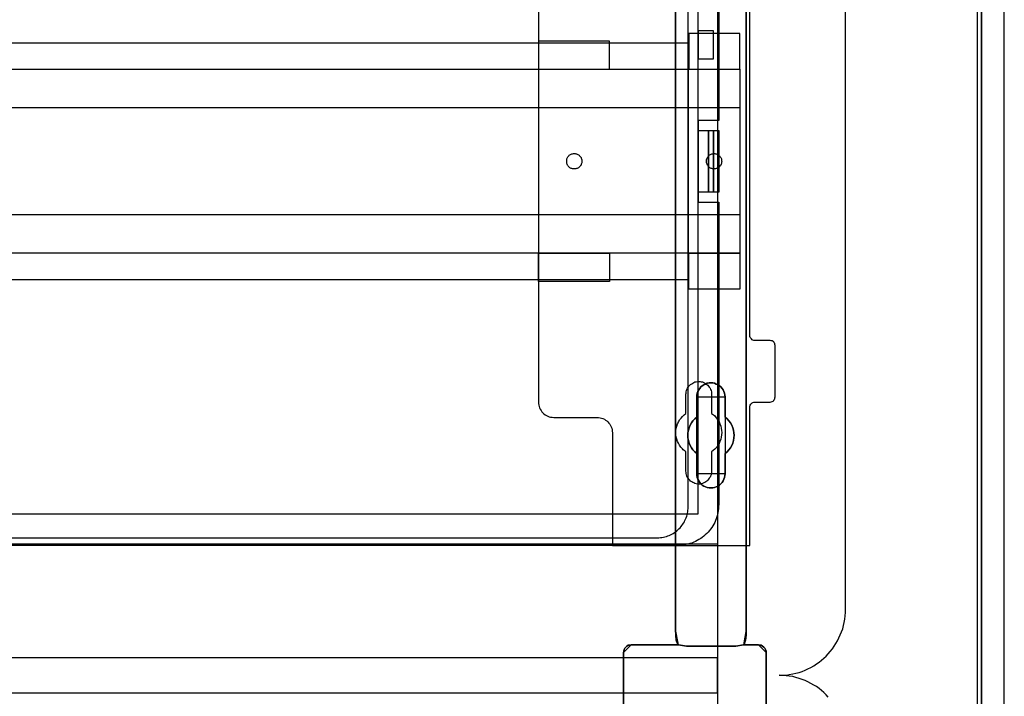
# Model space of a CAD drawing. Extents: x -635870 to -372006, y -44437 to 104716.
# Tile 74 of 246: x -617548 to -615625, y -33929 to -32608. Entities that reach past the tile are written whole.
import ezdxf

# ---------------------------------------------------------------- set-up
doc = ezdxf.new("R2010")
doc.units = 0
doc.header["$MEASUREMENT"] = 0
doc.layers.get('0').update_dxf_attribs({"color": 252})
for name, color, linetype in [('30', 7, 'Continuous'), ('5', 7, 'Continuous'), ('50', 7, 'Continuous')]:
    doc.layers.add(name, color=color, linetype=linetype)

# ---------------------------------------------------------------- blocks, each defined once
blk = doc.blocks.new('*U1009')
at = {"layer": '5', "color": 7}
for points in [[(443.311642, -20.805704), (443.311642, -801.191648)], [(443.311642, -801.191648), (443.311642, -20.805704)], [(397.375511, -173.234937), (397.375511, -298.744188), (397.375511, -323.250088), (397.375511, -401.905292), (397.375511, -403.035543), (397.220837, -403.960294), (397.117722, -404.371294), (397.014606, -404.62817), (396.911491, -404.83367), (396.808375, -404.885045), (399.747167, -404.885045), (400.056514, -404.93642), (400.314302, -404.987795), (400.572091, -405.14192), (400.82988, -405.34742), (400.984553, -405.55292), (401.139227, -405.809796), (401.242342, -406.118046), (401.242342, -406.374921), (401.242342, -431.137696)], [(373.401156, -431.137696), (373.401156, -406.374921), (373.452713, -406.118046), (373.504271, -405.809796), (373.658944, -405.55292), (373.865175, -405.34742), (374.071406, -405.14192), (374.329195, -404.987795), (374.638542, -404.93642), (374.896331, -404.885045), (384.125168, -404.885045), (384.022053, -404.83367), (383.918937, -404.62817), (383.815822, -404.371294), (383.712706, -403.960294), (383.609591, -403.035543), (383.558033, -401.905292), (383.558033, -401.905292), (383.558033, -78.807593)], [(383.557277, -78.807619), (383.557277, -401.907002), (383.608844, -403.037259), (383.711977, -403.962015), (383.81511, -404.373017), (383.918243, -404.629894), (384.021376, -404.835395), (384.12451, -404.88677), (385.671508, -405.143647), (385.671508, -405.143647), (395.314466, -405.143647), (396.809898, -404.88677), (396.913031, -404.835395), (397.016164, -404.629894), (397.119298, -404.373017), (397.222431, -403.962015), (397.377131, -403.037259), (397.377131, -401.907002), (397.377131, -323.251388), (397.377131, -298.745361), (397.377131, -173.235456)], [(401.242342, -431.138668), (401.242342, -406.374113), (401.242342, -406.117219), (401.139227, -405.808947), (400.984553, -405.552053), (400.82988, -405.346538), (400.572091, -405.141023), (400.314302, -404.986887), (400.056514, -404.935508), (399.747167, -404.88413), (396.808375, -404.88413), (395.3132, -405.141023), (385.671901, -405.141023), (384.125168, -404.88413), (374.896331, -404.88413), (374.638542, -404.935508), (374.329195, -404.986887), (374.071406, -405.141023), (373.865175, -405.346538), (373.658944, -405.552053), (373.504271, -405.808947), (373.452713, -406.117219), (373.401156, -406.374113), (373.401156, -406.374113), (373.401156, -431.138668)]]:
    blk.add_lwpolyline(points, dxfattribs=at)
at = {"layer": '5', "color": 59}
blk.add_lwpolyline([(443.308991, -20.806406), (443.308991, -801.190946), (443.308991, -20.806406)], close=True, dxfattribs=at)
at = {"layer": '5', "color": 7}
for points in [[(383.557277, -401.907625), (383.557277, -78.808532), (383.557277, -401.907625)], [(397.37448, -173.235771), (397.37448, -298.746832), (397.37448, -173.235771)], [(397.37448, -298.744184), (397.37448, -323.252684), (397.37448, -298.744184)], [(397.37448, -323.250036), (397.37448, -401.907625), (397.37448, -323.250036)], [(393.251425, -371.492049), (393.199865, -371.851684), (393.148306, -372.211319), (392.993627, -372.570955), (392.838948, -372.879214), (392.684269, -373.187473), (392.42647, -373.444355), (392.168672, -373.701238), (391.859314, -373.906744), (391.498397, -374.060873), (391.189039, -374.163626), (390.828121, -374.215003), (390.467204, -374.266379), (390.106286, -374.215003), (389.745369, -374.163626), (389.436011, -374.060873), (389.075093, -373.906744), (388.765735, -373.701238), (388.507937, -373.444355), (388.301699, -373.187473), (388.09546, -372.879214), (387.940781, -372.570955), (387.786102, -372.211319), (387.734542, -371.851684), (387.734542, -371.492049), (387.734542, -367.536058), (387.322065, -367.227799), (386.961148, -366.816787), (386.65179, -366.405775), (386.393991, -365.994763), (386.239313, -365.532375), (386.084634, -365.01861), (385.981514, -364.504845), (385.929955, -363.99108), (385.981514, -363.477315), (386.084634, -362.96355), (386.239313, -362.501162), (386.393991, -362.038773), (386.65179, -361.576385), (386.961148, -361.165373), (387.322065, -360.754361), (387.734542, -360.446102), (387.734542, -356.490112), (387.734542, -356.130476), (387.786102, -355.770841), (387.940781, -355.462582), (388.09546, -355.102946), (388.301699, -354.846064), (388.507937, -354.537805), (388.765735, -354.332299), (389.075093, -354.126793), (389.436011, -353.972663), (389.745369, -353.818534), (390.106286, -353.767157), (390.467204, -353.767157), (390.828121, -353.767157), (391.189039, -353.818534), (391.498397, -353.972663), (391.859314, -354.126793), (392.168672, -354.332299), (392.42647, -354.537805), (392.684269, -354.846064), (392.838948, -355.102946), (392.993627, -355.462582), (393.148306, -355.770841), (393.199865, -356.130476), (393.251425, -356.490112), (393.251425, -360.446102), (393.612342, -360.754361), (393.97326, -361.165373), (394.282618, -361.576385), (394.540416, -362.038773), (394.746655, -362.501162), (394.849774, -362.96355), (394.952893, -363.477315), (395.004453, -363.99108), (394.952893, -364.504845), (394.849774, -365.01861), (394.746655, -365.532375), (394.540416, -365.994763), (394.282618, -366.405775), (393.97326, -366.816787), (393.612342, -367.227799), (393.251425, -367.536058), (393.251425, -371.492049)], [(389.075093, -373.906744), (389.436011, -374.060873), (389.745369, -374.163626), (390.106286, -374.215003), (390.467204, -374.266379), (390.828121, -374.215003), (391.189039, -374.163626), (391.498397, -374.060873), (391.859314, -373.906744), (392.168672, -373.701238), (392.42647, -373.444355), (392.684269, -373.187473), (392.838948, -372.879214), (392.993627, -372.570955), (393.148306, -372.211319), (393.199865, -371.851684), (393.251425, -371.492049), (393.251425, -367.536058), (393.612342, -367.227799), (393.97326, -366.816787), (394.282618, -366.405775), (394.540416, -365.994763), (394.746655, -365.532375), (394.849774, -365.01861), (394.952893, -364.504845), (395.004453, -363.99108), (394.952893, -363.477315), (394.849774, -362.96355), (394.746655, -362.501162), (394.540416, -362.038773), (394.282618, -361.576385), (393.97326, -361.165373), (393.612342, -360.754361), (393.251425, -360.446102), (393.251425, -356.490112), (393.199865, -356.130476), (393.148306, -355.770841), (392.993627, -355.462582), (392.838948, -355.102946), (392.684269, -354.846064), (392.42647, -354.537805), (392.168672, -354.332299), (391.859314, -354.126793), (391.498397, -353.972663), (391.189039, -353.818534), (390.828121, -353.767157), (390.467204, -353.767157), (390.106286, -353.767157), (389.745369, -353.818534), (389.436011, -353.972663), (389.075093, -354.126793), (388.765735, -354.332299), (388.507937, -354.537805), (388.301699, -354.846064), (388.09546, -355.102946), (387.940781, -355.462582), (387.786102, -355.770841), (387.734542, -356.130476), (387.734542, -356.490112), (387.734542, -360.446102), (387.322065, -360.754361), (386.961148, -361.165373), (386.65179, -361.576385), (386.393991, -362.038773), (386.239313, -362.501162), (386.084634, -362.96355), (385.981514, -363.477315), (385.929955, -363.99108), (385.981514, -364.504845), (386.084634, -365.01861), (386.239313, -365.532375), (386.393991, -365.994763), (386.65179, -366.405775), (386.961148, -366.816787), (387.322065, -367.227799), (387.734542, -367.536058), (387.734542, -371.492049), (387.734542, -371.851684), (387.786102, -372.211319), (387.940781, -372.570955), (388.09546, -372.879214), (388.301699, -373.187473), (388.507937, -373.444355), (388.765735, -373.701238), (389.075093, -373.906744)], [(389.075093, -373.906744), (389.436011, -374.060873), (389.745369, -374.163626), (390.106286, -374.215003), (390.467204, -374.266379), (390.828121, -374.215003), (391.189039, -374.163626), (391.498397, -374.060873), (391.859314, -373.906744), (392.168672, -373.701238), (392.42647, -373.444355), (392.684269, -373.187473), (392.838948, -372.879214), (392.993627, -372.570955), (393.148306, -372.211319), (393.199865, -371.851684), (393.251425, -371.492049), (393.251425, -367.536058), (393.612342, -367.227799), (393.97326, -366.816787), (394.282618, -366.405775), (394.540416, -365.994763), (394.746655, -365.532375), (394.849774, -365.01861), (394.952893, -364.504845), (395.004453, -363.99108), (394.952893, -363.477315), (394.849774, -362.96355), (394.746655, -362.501162), (394.540416, -362.038773), (394.282618, -361.576385), (393.97326, -361.165373), (393.612342, -360.754361), (393.251425, -360.446102), (393.251425, -356.490112), (393.199865, -356.130476), (393.148306, -355.770841), (392.993627, -355.462582), (392.838948, -355.102946), (392.684269, -354.846064), (392.42647, -354.537805), (392.168672, -354.332299), (391.859314, -354.126793), (391.498397, -353.972663), (391.189039, -353.818534), (390.828121, -353.767157), (390.467204, -353.767157), (390.106286, -353.767157), (389.745369, -353.818534), (389.436011, -353.972663), (389.075093, -354.126793), (388.765735, -354.332299), (388.507937, -354.537805), (388.301699, -354.846064), (388.09546, -355.102946), (387.940781, -355.462582), (387.786102, -355.770841), (387.734542, -356.130476), (387.734542, -356.490112), (387.734542, -360.446102), (387.322065, -360.754361), (386.961148, -361.165373), (386.65179, -361.576385), (386.393991, -362.038773), (386.239313, -362.501162), (386.084634, -362.96355), (385.981514, -363.477315), (385.929955, -363.99108), (385.981514, -364.504845), (386.084634, -365.01861), (386.239313, -365.532375), (386.393991, -365.994763), (386.65179, -366.405775), (386.961148, -366.816787), (387.322065, -367.227799), (387.734542, -367.536058), (387.734542, -371.492049), (387.734542, -371.851684), (387.786102, -372.211319), (387.940781, -372.570955), (388.09546, -372.879214), (388.301699, -373.187473), (388.507937, -373.444355), (388.765735, -373.701238), (389.075093, -373.906744)], [(393.252118, -356.492089), (393.200534, -356.132193), (393.14895, -355.772296), (392.994199, -355.463813), (392.839448, -355.103916), (392.684697, -354.846847), (392.426778, -354.538365), (392.16886, -354.332709), (391.859357, -354.127054), (391.498271, -353.972813), (391.188769, -353.818571), (390.827683, -353.767157), (390.466597, -353.767157), (390.105511, -353.767157), (389.744425, -353.818571), (389.434922, -353.972813), (389.073836, -354.127054), (388.764334, -354.332709), (388.506415, -354.538365), (388.30008, -354.846847), (388.093746, -355.103916), (387.938994, -355.463813), (387.784243, -355.772296), (387.73266, -356.132193), (387.73266, -356.492089), (393.252118, -356.492089)], [(387.73266, -360.448405), (387.73266, -356.489441), (387.73266, -360.448405)], [(393.249467, -356.489441), (393.249467, -360.448405), (393.249467, -356.489441)], [(387.735311, -360.445757), (387.322658, -360.754092), (386.961587, -361.165205), (386.652097, -361.576319), (386.394189, -362.038822), (386.239444, -362.501324), (386.084699, -362.963827), (385.981536, -363.477719), (385.929955, -363.991611), (385.981536, -364.505503), (386.084699, -365.019395), (386.239444, -365.533287), (386.394189, -365.99579), (386.652097, -366.406903), (386.961587, -366.818017), (387.322658, -367.22913), (387.735311, -367.537465), (387.735311, -360.445757)], [(393.249467, -367.537465), (393.610787, -367.22913), (393.972108, -366.818017), (394.281812, -366.406903), (394.539898, -365.99579), (394.746367, -365.533287), (394.849601, -365.019395), (394.952836, -364.505503), (395.004453, -363.991611), (394.952836, -363.477719), (394.849601, -362.963827), (394.746367, -362.501324), (394.539898, -362.038822), (394.281812, -361.576319), (393.972108, -361.165205), (393.610787, -360.754092), (393.249467, -360.445757), (393.249467, -367.537465)], [(387.73266, -371.493781), (387.73266, -367.534817), (387.73266, -371.493781)], [(393.249467, -367.534817), (393.249467, -371.493781), (393.249467, -367.534817)], [(387.73266, -371.491133), (387.73266, -371.850887), (387.784243, -372.210641), (387.938994, -372.570395), (388.093746, -372.878756), (388.30008, -373.187117), (388.506415, -373.444084), (388.764334, -373.701051), (389.073836, -373.906625), (389.434922, -374.060805), (389.744425, -374.163592), (390.105511, -374.214986), (390.466597, -374.266379), (390.827683, -374.214986), (391.188769, -374.163592), (391.498271, -374.060805), (391.859357, -373.906625), (392.16886, -373.701051), (392.426778, -373.444084), (392.684697, -373.187117), (392.839448, -372.878756), (392.994199, -372.570395), (393.14895, -372.210641), (393.200534, -371.850887), (393.252118, -371.491133), (387.73266, -371.491133)], [(383.557277, -401.904976), (383.609093, -403.036004), (383.712724, -403.961391), (383.816355, -404.372674), (383.919987, -404.629726), (384.023618, -404.835367), (384.12725, -404.886778), (383.557277, -401.904976)], [(383.557277, -401.904976), (383.557277, -401.904976), (383.557277, -401.904976)], [(383.557277, -401.904976), (383.609093, -403.036004), (383.712724, -403.961391), (383.816355, -404.372674), (383.919987, -404.629726), (384.023618, -404.835367), (384.12725, -404.886778), (383.557277, -401.904976)], [(383.557277, -401.904976), (383.609093, -403.036004), (383.712724, -403.961391), (383.816355, -404.372674), (383.919987, -404.629726), (384.023618, -404.835367), (384.12725, -404.886778), (383.557277, -401.904976)], [(383.557277, -401.904976), (383.609093, -403.036004), (383.712724, -403.961391), (383.816355, -404.372674), (383.919987, -404.629726), (384.023618, -404.835367), (384.12725, -404.886778), (383.557277, -401.904976)], [(383.557277, -401.904976), (383.609093, -403.036004), (383.712724, -403.961391), (383.816355, -404.372674), (383.919987, -404.629726), (384.023618, -404.835367), (384.12725, -404.886778), (383.557277, -401.904976)], [(383.557277, -401.904976), (383.609093, -403.036004), (383.712724, -403.961391), (383.816355, -404.372674), (383.919987, -404.629726), (384.023618, -404.835367), (384.12725, -404.886778), (383.557277, -401.904976)], [(383.557277, -401.904976), (383.609093, -403.036004), (383.712724, -403.961391), (383.816355, -404.372674), (383.919987, -404.629726), (384.023618, -404.835367), (384.12725, -404.886778), (383.557277, -401.904976)], [(383.557277, -401.904976), (383.609093, -403.036004), (383.712724, -403.961391), (383.816355, -404.372674), (383.919987, -404.629726), (384.023618, -404.835367), (384.12725, -404.886778), (383.557277, -401.904976)], [(383.557277, -401.904976), (383.609093, -403.036004), (383.712724, -403.961391), (383.816355, -404.372674), (383.919987, -404.629726), (384.023618, -404.835367), (384.12725, -404.886778), (383.557277, -401.904976)], [(383.557277, -401.904976), (383.609093, -403.036004), (383.712724, -403.961391), (383.816355, -404.372674), (383.919987, -404.629726), (384.023618, -404.835367), (384.12725, -404.886778), (383.557277, -401.904976)], [(383.557277, -401.904976), (383.609093, -403.036004), (383.712724, -403.961391), (383.816355, -404.372674), (383.919987, -404.629726), (384.023618, -404.835367), (384.12725, -404.886778), (383.557277, -401.904976)], [(383.557277, -401.904976), (383.609093, -403.036004), (383.712724, -403.961391), (383.816355, -404.372674), (383.919987, -404.629726), (384.023618, -404.835367), (384.12725, -404.886778), (383.557277, -401.904976)], [(383.557277, -401.904976), (383.609093, -403.036004), (383.712724, -403.961391), (383.816355, -404.372674), (383.919987, -404.629726), (384.023618, -404.835367), (384.12725, -404.886778), (383.557277, -401.904976)], [(383.557277, -401.904976), (383.609093, -403.036004), (383.712724, -403.961391), (383.816355, -404.372674), (383.919987, -404.629726), (384.023618, -404.835367), (384.12725, -404.886778), (383.557277, -401.904976)], [(383.557277, -401.904976), (383.609093, -403.036004), (383.712724, -403.961391), (383.816355, -404.372674), (383.919987, -404.629726), (384.023618, -404.835367), (384.12725, -404.886778), (383.557277, -401.904976)], [(383.557277, -401.904976), (383.609093, -403.036004), (383.712724, -403.961391), (383.816355, -404.372674), (383.919987, -404.629726), (384.023618, -404.835367), (384.12725, -404.886778), (383.557277, -401.904976)], [(383.557277, -401.904976), (383.609093, -403.036004), (383.712724, -403.961391), (383.816355, -404.372674), (383.919987, -404.629726), (384.023618, -404.835367), (384.12725, -404.886778), (383.557277, -401.904976)], [(383.557277, -401.904976), (383.609093, -403.036004), (383.712724, -403.961391), (383.816355, -404.372674), (383.919987, -404.629726), (384.023618, -404.835367), (384.12725, -404.886778), (383.557277, -401.904976)], [(383.557277, -401.904976), (383.609093, -403.036004), (383.712724, -403.961391), (383.816355, -404.372674), (383.919987, -404.629726), (384.023618, -404.835367), (384.12725, -404.886778), (383.557277, -401.904976)], [(383.557277, -401.904976), (383.609093, -403.036004), (383.712724, -403.961391), (383.816355, -404.372674), (383.919987, -404.629726), (384.023618, -404.835367), (384.12725, -404.886778), (383.557277, -401.904976)], [(383.557277, -401.904976), (383.609093, -403.036004), (383.712724, -403.961391), (383.816355, -404.372674), (383.919987, -404.629726), (384.023618, -404.835367), (384.12725, -404.886778), (383.557277, -401.904976)], [(396.807158, -404.886778), (396.910789, -404.835367), (397.014421, -404.629726), (397.118052, -404.372674), (397.221684, -403.961391), (397.377131, -403.036004), (397.377131, -401.904976), (396.807158, -404.886778)], [(396.807158, -404.886778), (396.910789, -404.835367), (397.014421, -404.629726), (397.118052, -404.372674), (397.221684, -403.961391), (397.377131, -403.036004), (397.377131, -401.904976), (396.807158, -404.886778)], [(396.807158, -404.886778), (396.910789, -404.835367), (397.014421, -404.629726), (397.118052, -404.372674), (397.221684, -403.961391), (397.377131, -403.036004), (397.377131, -401.904976), (396.807158, -404.886778)], [(396.807158, -404.886778), (396.910789, -404.835367), (397.014421, -404.629726), (397.118052, -404.372674), (397.221684, -403.961391), (397.377131, -403.036004), (397.377131, -401.904976), (396.807158, -404.886778)], [(396.807158, -404.886778), (396.910789, -404.835367), (397.014421, -404.629726), (397.118052, -404.372674), (397.221684, -403.961391), (397.377131, -403.036004), (397.377131, -401.904976), (396.807158, -404.886778)], [(396.807158, -404.886778), (396.910789, -404.835367), (397.014421, -404.629726), (397.118052, -404.372674), (397.221684, -403.961391), (397.377131, -403.036004), (397.377131, -401.904976), (396.807158, -404.886778)], [(396.807158, -404.886778), (396.910789, -404.835367), (397.014421, -404.629726), (397.118052, -404.372674), (397.221684, -403.961391), (397.377131, -403.036004), (397.377131, -401.904976), (396.807158, -404.886778)], [(396.807158, -404.886778), (396.910789, -404.835367), (397.014421, -404.629726), (397.118052, -404.372674), (397.221684, -403.961391), (397.377131, -403.036004), (397.377131, -401.904976), (396.807158, -404.886778)], [(396.807158, -404.886778), (396.910789, -404.835367), (397.014421, -404.629726), (397.118052, -404.372674), (397.221684, -403.961391), (397.377131, -403.036004), (397.377131, -401.904976), (396.807158, -404.886778)], [(396.807158, -404.886778), (396.910789, -404.835367), (397.014421, -404.629726), (397.118052, -404.372674), (397.221684, -403.961391), (397.377131, -403.036004), (397.377131, -401.904976), (396.807158, -404.886778)], [(396.807158, -404.886778), (396.910789, -404.835367), (397.014421, -404.629726), (397.118052, -404.372674), (397.221684, -403.961391), (397.377131, -403.036004), (397.377131, -401.904976), (396.807158, -404.886778)], [(396.807158, -404.886778), (396.910789, -404.835367), (397.014421, -404.629726), (397.118052, -404.372674), (397.221684, -403.961391), (397.377131, -403.036004), (397.377131, -401.904976), (396.807158, -404.886778)], [(396.807158, -404.886778), (396.910789, -404.835367), (397.014421, -404.629726), (397.118052, -404.372674), (397.221684, -403.961391), (397.377131, -403.036004), (397.377131, -401.904976), (396.807158, -404.886778)], [(396.807158, -404.886778), (396.910789, -404.835367), (397.014421, -404.629726), (397.118052, -404.372674), (397.221684, -403.961391), (397.377131, -403.036004), (397.377131, -401.904976), (396.807158, -404.886778)], [(396.807158, -404.886778), (396.910789, -404.835367), (397.014421, -404.629726), (397.118052, -404.372674), (397.221684, -403.961391), (397.377131, -403.036004), (397.377131, -401.904976), (396.807158, -404.886778)], [(396.807158, -404.886778), (396.910789, -404.835367), (397.014421, -404.629726), (397.118052, -404.372674), (397.221684, -403.961391), (397.377131, -403.036004), (397.377131, -401.904976), (396.807158, -404.886778)], [(396.807158, -404.886778), (396.910789, -404.835367), (397.014421, -404.629726), (397.118052, -404.372674), (397.221684, -403.961391), (397.377131, -403.036004), (397.377131, -401.904976), (396.807158, -404.886778)], [(396.807158, -404.886778), (396.910789, -404.835367), (397.014421, -404.629726), (397.118052, -404.372674), (397.221684, -403.961391), (397.377131, -403.036004), (397.377131, -401.904976), (396.807158, -404.886778)], [(396.807158, -404.886778), (396.910789, -404.835367), (397.014421, -404.629726), (397.118052, -404.372674), (397.221684, -403.961391), (397.377131, -403.036004), (397.377131, -401.904976), (396.807158, -404.886778)], [(396.807158, -404.886778), (396.910789, -404.835367), (397.014421, -404.629726), (397.118052, -404.372674), (397.221684, -403.961391), (397.377131, -403.036004), (397.377131, -401.904976), (396.807158, -404.886778)], [(396.807158, -404.886778), (396.910789, -404.835367), (397.014421, -404.629726), (397.118052, -404.372674), (397.221684, -403.961391), (397.377131, -403.036004), (397.377131, -401.904976), (396.807158, -404.886778)], [(397.37448, -401.904976), (397.37448, -401.904976), (397.37448, -401.904976)], [(374.898991, -404.88413), (374.640744, -404.935631), (374.330847, -404.987133), (374.072599, -405.141638), (373.866001, -405.347645), (373.659403, -405.553651), (373.504455, -405.81116), (373.452805, -406.12017), (373.401156, -406.377678), (374.898991, -404.88413)], [(374.89634, -404.88413), (384.12725, -404.88413), (374.89634, -404.88413)], [(384.124599, -404.88413), (385.672804, -405.143647), (384.124599, -404.88413)], [(384.124599, -404.88413), (384.124599, -404.88413), (384.124599, -404.88413)], [(395.314624, -405.140999), (385.670153, -405.140999), (395.314624, -405.140999)], [(395.311973, -405.143647), (396.809809, -404.88413), (395.311973, -405.143647)], [(396.807158, -404.88413), (396.807158, -404.88413), (396.807158, -404.88413)], [(399.747157, -404.88413), (396.807158, -404.88413), (399.747157, -404.88413)], [(401.242342, -406.377678), (401.242342, -406.12017), (401.139043, -405.81116), (400.984094, -405.553651), (400.829146, -405.347645), (400.570898, -405.141638), (400.312651, -404.987133), (400.054403, -404.935631), (399.744506, -404.88413), (401.242342, -406.377678)], [(373.401156, -406.37503), (373.401156, -431.1404), (373.401156, -406.37503)], [(401.239691, -406.37503), (401.239691, -431.1404), (401.239691, -406.37503)]]:
    blk.add_lwpolyline(points, close=True, dxfattribs=at)
at = {"layer": '50', "color": 7}
for points in [[(447.768034, -801.133213), (447.768034, -20.558787), (447.7167, -19.53212), (447.665366, -18.556787), (447.511363, -17.530121), (447.35736, -16.554788), (447.152023, -15.579455), (446.844018, -14.655455), (446.536012, -13.731456), (446.176672, -12.807456), (445.765998, -11.934789), (445.30399, -11.113456), (444.841981, -10.24079), (444.328639, -9.47079), (443.763962, -8.70079), (443.147951, -7.930791), (442.53194, -7.212124), (441.864594, -6.544791), (441.145915, -5.877458), (440.427235, -5.261458), (439.657221, -4.645458), (438.887207, -4.132125), (438.065859, -3.618792)], [(442.54019, -801.136518), (442.54019, -20.552831)], [(413.37774, -415.107967), (412.966943, -414.64587), (412.504797, -414.235118), (412.04265, -413.824365), (411.580504, -413.413612), (411.067008, -413.054204), (410.553512, -412.746139), (409.988667, -412.438075), (409.423821, -412.13001), (408.858976, -411.87329), (408.29413, -411.667913), (407.677935, -411.462537), (407.06174, -411.257161), (406.445545, -411.103129), (405.778001, -411.00044), (405.161806, -410.949096), (404.494261, -410.897752), (403.826716, -410.846408), (404.494261, -410.846408), (405.161806, -410.795064), (405.778001, -410.692376), (406.445545, -410.589688), (407.06174, -410.435655), (407.677935, -410.281623), (408.29413, -410.076247), (408.858976, -409.870871), (409.423821, -409.61415), (409.988667, -409.306086), (410.553512, -408.998021), (411.067008, -408.638612), (411.580504, -408.279204), (412.04265, -407.919795), (412.504797, -407.509043), (412.966943, -407.09829), (413.37774, -406.636193), (413.788536, -406.174096), (414.199333, -405.660656), (414.55878, -405.147215), (414.866878, -404.633774), (415.174975, -404.120333), (415.483073, -403.555548), (415.739821, -402.939419), (415.996569, -402.374634), (416.201967, -401.758505), (416.356016, -401.142376), (416.510064, -400.526247), (416.612764, -399.910118), (416.715463, -399.242645), (416.766812, -398.575172), (416.766812, -397.907699), (416.766812, -84.554755)], [(55.98194, -85.921426), (391.762235, -85.921426), (391.762235, -735.000783), (55.98194, -735.000783), (55.98194, -85.921426)], [(59.825943, -92.486155), (387.918232, -92.486155), (387.918232, -379.414356), (59.825943, -379.414356), (59.825943, -92.486155)], [(391.762235, -435.77199), (55.98194, -435.77199), (55.98194, -385.150219), (391.762235, -385.150219), (391.762235, -435.77199)], [(55.98194, -414.285013), (391.762235, -414.285013), (391.762235, -407.405155), (55.98194, -407.405155), (55.98194, -414.285013)]]:
    blk.add_lwpolyline(points, dxfattribs=at)
blk = doc.blocks.new('*U1020')
at = {"layer": '50', "color": 7}
for points in [[(392.000828, -243.506369), (392.000828, -302.523166), (387.968824, -302.523166), (387.968824, -318.475355), (392.000828, -318.475355), (392.000828, -377.492152), (391.979828, -377.9125), (391.958828, -378.31183), (391.916828, -378.71116), (391.832828, -379.11049), (391.748828, -379.50982), (391.643828, -379.888133), (391.517828, -380.266446), (391.370828, -380.623741), (391.202828, -380.981037), (391.034827, -381.317315), (390.845827, -381.653593), (390.635827, -381.989871), (390.404827, -382.305131), (390.173827, -382.599375), (389.921826, -382.893618), (389.648826, -383.166844), (389.375826, -383.419052), (389.081826, -383.671261), (388.787825, -383.92347), (388.472825, -384.133643), (388.136825, -384.343817), (387.800824, -384.532974), (387.464824, -384.72213), (387.107824, -384.869252), (386.750823, -385.016373), (386.372823, -385.142477), (385.994823, -385.247564), (385.595822, -385.331634), (385.217822, -385.415703), (384.818821, -385.457738), (384.419821, -385.499773), (383.999821, -385.499773), (64.001505, -385.499773)], [(67.968952, -384.008872), (379.969373, -384.008872), (380.284376, -383.987855), (380.599379, -383.966837), (380.893383, -383.924803), (381.187386, -383.882768), (381.481389, -383.819716), (381.775392, -383.735646), (382.048395, -383.630559), (382.321398, -383.525472), (382.594401, -383.420386), (382.846404, -383.273264), (383.098407, -383.14716), (383.35041, -382.979021), (383.581412, -382.810882), (383.812415, -382.642743), (384.022417, -382.453586), (384.232419, -382.243412), (384.442422, -382.054256), (384.631424, -381.823065), (384.820426, -381.591873), (384.988428, -381.360682), (385.135429, -381.129491), (385.282431, -380.877283), (385.408432, -380.604057), (385.534434, -380.351848), (385.639435, -380.078622), (385.744436, -379.805396), (385.828437, -379.511153), (385.891437, -379.21691), (385.933438, -378.922666), (385.975438, -378.628423), (385.996439, -378.313162), (386.017439, -377.997901), (386.017439, -243.003268)], [(390.972226, -284.995061), (387.968602, -284.995061), (387.968602, -290.481999), (390.972226, -290.481999), (390.972226, -284.995061)], [(61.983887, -287.349254), (386.017439, -287.349254), (386.017439, -333.651915), (61.983887, -333.651915), (61.983887, -287.349254)], [(387.968602, -304.477399), (389.986041, -304.477399), (389.986041, -316.52377), (387.968602, -316.52377), (387.968602, -304.477399)], [(389.98339, -304.477399), (390.972226, -304.477399), (390.972226, -316.52377), (389.98339, -316.52377), (389.98339, -304.477399)], [(390.969575, -304.477399), (392.000828, -304.477399), (392.000828, -316.52377), (390.969575, -316.52377), (390.969575, -304.477399)]]:
    blk.add_lwpolyline(points, dxfattribs=at)
blk = doc.blocks.new('*D1021')
at = {"layer": '30', "color": 7}
for points in [[(356.795062, -263.504343), (356.795062, -357.494179), (356.817439, -357.786842), (356.862192, -358.079505), (356.929322, -358.372168), (357.018828, -358.642318), (357.153087, -358.912468), (357.287346, -359.160106), (357.466359, -359.385232), (357.667748, -359.610357), (357.869137, -359.790457), (358.092902, -359.970558), (358.339044, -360.128145), (358.607563, -360.240708), (358.876081, -360.353271), (359.166976, -360.420808), (359.480248, -360.465833), (359.771143, -360.488346), (368.251854, -360.488346), (368.542749, -360.510858), (368.856021, -360.555883), (369.124539, -360.623421), (369.393058, -360.735984), (369.661577, -360.848546), (369.907719, -361.006134), (370.131484, -361.186234), (370.355249, -361.366335), (370.534262, -361.59146), (370.713274, -361.816585), (370.86991, -362.064223), (371.004169, -362.334374), (371.093675, -362.604524), (371.160805, -362.897187), (371.205558, -363.18985), (371.227935, -363.482513), (371.227935, -385.499773), (398.057414, -385.499773), (398.057414, -358.507243), (398.07979, -358.282117), (398.14692, -358.102017), (398.236426, -357.921917), (398.370685, -357.764329), (398.504945, -357.651766), (398.683957, -357.561716), (398.862969, -357.516691), (399.064358, -357.494179), (402.062815, -357.494179), (402.241828, -357.471666), (402.42084, -357.404128), (402.599852, -357.314078), (402.734112, -357.179003), (402.845995, -357.021415), (402.935501, -356.863828), (402.980254, -356.661215), (403.00263, -356.458602), (403.00263, -346.440524), (402.980254, -346.260423), (402.935501, -346.080323), (402.845995, -345.900223), (402.734112, -345.765148), (402.599852, -345.652585), (402.42084, -345.562535), (402.241828, -345.51751), (402.062815, -345.494997), (399.064358, -345.494997), (398.862969, -345.472485), (398.683957, -345.404947), (398.504945, -345.314897), (398.370685, -345.179822), (398.236426, -345.044746), (398.14692, -344.864646), (398.07979, -344.684546), (398.057414, -344.481933), (398.057414, -276.516588)], [(356.795062, -263.504343), (356.795062, -357.494179), (356.817439, -357.786842), (356.862192, -358.079505), (356.929322, -358.372168), (357.018828, -358.642318), (357.153087, -358.912468), (357.287346, -359.160106), (357.466359, -359.385232), (357.667748, -359.610357), (357.869137, -359.790457), (358.092902, -359.970558), (358.339044, -360.128145), (358.607563, -360.240708), (358.876081, -360.353271), (359.166976, -360.420808), (359.480248, -360.465833), (359.771143, -360.488346), (368.251854, -360.488346), (368.542749, -360.510858), (368.856021, -360.555883), (369.124539, -360.623421), (369.393058, -360.735984), (369.661577, -360.848546), (369.907719, -361.006134), (370.131484, -361.186234), (370.355249, -361.366335), (370.534262, -361.59146), (370.713274, -361.816585), (370.86991, -362.064223), (371.004169, -362.334374), (371.093675, -362.604524), (371.160805, -362.897187), (371.205558, -363.18985), (371.227935, -363.482513), (371.227935, -385.499773), (398.057414, -385.499773), (398.057414, -358.507243), (398.07979, -358.282117), (398.14692, -358.102017), (398.236426, -357.921917), (398.370685, -357.764329), (398.504945, -357.651766), (398.683957, -357.561716), (398.862969, -357.516691), (399.064358, -357.494179), (402.062815, -357.494179), (402.241828, -357.471666), (402.42084, -357.404128), (402.599852, -357.314078), (402.734112, -357.179003), (402.845995, -357.021415), (402.935501, -356.863828), (402.980254, -356.661215), (403.00263, -356.458602), (403.00263, -346.440524), (402.980254, -346.260423), (402.935501, -346.080323), (402.845995, -345.900223), (402.734112, -345.765148), (402.599852, -345.652585), (402.42084, -345.562535), (402.241828, -345.51751), (402.062815, -345.494997), (399.064358, -345.494997), (398.862969, -345.472485), (398.683957, -345.404947), (398.504945, -345.314897), (398.370685, -345.179822), (398.236426, -345.044746), (398.14692, -344.864646), (398.07979, -344.684546), (398.057414, -344.481933), (398.057414, -276.516588)], [(396.088727, -285.52204), (386.128782, -285.52204), (386.128782, -292.481342), (396.088727, -292.481342), (396.088727, -285.52204)], [(370.691796, -287.02883), (356.795062, -287.02883), (356.795062, -292.481342), (370.691796, -292.481342), (370.691796, -287.02883)], [(51.981526, -292.478694), (396.088727, -292.478694), (396.088727, -328.453624), (51.981526, -328.453624), (51.981526, -292.478694)], [(51.981526, -299.972919), (396.088727, -299.972919), (396.088727, -320.959398), (51.981526, -320.959398), (51.981526, -299.972919)], [(363.777295, -311.976921), (363.620465, -311.954372), (363.463635, -311.931823), (363.306806, -311.909275), (363.17238, -311.864177), (363.037955, -311.796531), (362.925933, -311.728885), (362.813912, -311.63869), (362.701891, -311.548496), (362.612274, -311.435752), (362.522657, -311.323009), (362.455444, -311.210265), (362.388231, -311.074973), (362.343423, -310.939681), (362.321019, -310.78184), (362.298614, -310.624), (362.298614, -310.466159), (362.298614, -310.308318), (362.321019, -310.173026), (362.343423, -310.015185), (362.388231, -309.879893), (362.455444, -309.744601), (362.522657, -309.631858), (362.612274, -309.519114), (362.701891, -309.406371), (362.813912, -309.316176), (362.925933, -309.225981), (363.037955, -309.158335), (363.17238, -309.090689), (363.306806, -309.023043), (363.463635, -309.000495), (363.620465, -308.977946), (363.777295, -308.955397), (363.934125, -308.977946), (364.06855, -309.000495), (364.22538, -309.023043), (364.359805, -309.090689), (364.494231, -309.158335), (364.606252, -309.225981), (364.718273, -309.316176), (364.830295, -309.406371), (364.919912, -309.519114), (365.009529, -309.631858), (365.099146, -309.744601), (365.143954, -309.879893), (365.211167, -310.015185), (365.233571, -310.173026), (365.255975, -310.308318), (365.27838, -310.466159), (365.255975, -310.624), (365.233571, -310.78184), (365.211167, -310.939681), (365.143954, -311.074973), (365.099146, -311.210265), (365.009529, -311.323009), (364.919912, -311.435752), (364.830295, -311.548496), (364.718273, -311.63869), (364.606252, -311.728885), (364.494231, -311.796531), (364.359805, -311.864177), (364.22538, -311.909275), (364.06855, -311.931823), (363.934125, -311.954372), (363.777295, -311.976921)], [(391.075019, -311.976921), (390.918189, -311.954372), (390.783763, -311.931823), (390.649338, -311.909275), (390.492508, -311.864177), (390.380487, -311.796531), (390.246061, -311.728885), (390.13404, -311.63869), (390.022019, -311.548496), (389.932402, -311.435752), (389.842785, -311.323009), (389.775572, -311.210265), (389.70836, -311.074973), (389.663551, -310.939681), (389.618743, -310.78184), (389.596338, -310.624), (389.596338, -310.466159), (389.596338, -310.308318), (389.618743, -310.173026), (389.663551, -310.015185), (389.70836, -309.879893), (389.775572, -309.744601), (389.842785, -309.631858), (389.932402, -309.519114), (390.022019, -309.406371), (390.13404, -309.316176), (390.246061, -309.225981), (390.380487, -309.158335), (390.492508, -309.090689), (390.649338, -309.023043), (390.783763, -309.000495), (390.918189, -308.977946), (391.075019, -308.955397), (391.231848, -308.977946), (391.366274, -309.000495), (391.523104, -309.023043), (391.657529, -309.090689), (391.791955, -309.158335), (391.903976, -309.225981), (392.015997, -309.316176), (392.128018, -309.406371), (392.217635, -309.519114), (392.307252, -309.631858), (392.396869, -309.744601), (392.441678, -309.879893), (392.508891, -310.015185), (392.531295, -310.173026), (392.553699, -310.308318), (392.576103, -310.466159), (392.553699, -310.624), (392.531295, -310.78184), (392.508891, -310.939681), (392.441678, -311.074973), (392.396869, -311.210265), (392.307252, -311.323009), (392.217635, -311.435752), (392.128018, -311.548496), (392.015997, -311.63869), (391.903976, -311.728885), (391.791955, -311.796531), (391.657529, -311.864177), (391.523104, -311.909275), (391.366274, -311.931823), (391.231848, -311.954372), (391.075019, -311.976921)], [(370.691796, -333.969691), (356.795062, -333.969691), (356.795062, -328.450976), (370.691796, -328.450976), (370.691796, -333.969691)], [(396.088727, -335.479129), (386.128782, -335.479129), (386.128782, -328.450976), (396.088727, -328.450976), (396.088727, -335.479129)], [(385.593114, -370.979376), (385.593114, -367.241868), (385.414063, -367.106777), (385.235012, -366.949171), (385.055961, -366.791566), (384.899291, -366.63396), (384.608333, -366.296233), (384.362138, -365.935992), (384.138324, -365.553235), (383.959273, -365.170478), (383.802604, -364.742691), (383.713078, -364.337419), (383.645934, -363.909632), (383.623553, -363.45933), (383.645934, -363.031543), (383.713078, -362.603756), (383.802604, -362.175969), (383.959273, -361.770697), (384.048799, -361.568061), (384.138324, -361.365425), (384.250231, -361.162789), (384.362138, -360.960153), (384.630715, -360.622426), (384.921673, -360.307215), (385.257393, -360.014518), (385.593114, -359.744337), (385.593114, -355.984314), (385.615495, -355.736648), (385.637877, -355.488981), (385.705021, -355.241315), (385.794546, -355.016164), (385.906453, -354.791013), (386.01836, -354.588377), (386.17503, -354.408256), (386.331699, -354.20562), (386.51075, -354.048014), (386.712183, -353.912924), (386.913615, -353.777833), (387.137429, -353.665258), (387.361243, -353.575197), (387.607438, -353.530167), (387.853633, -353.485137), (388.099828, -353.462622), (388.346023, -353.485137), (388.592218, -353.530167), (388.838414, -353.575197), (389.062227, -353.665258), (389.286041, -353.777833), (389.487473, -353.912924), (389.688906, -354.048014), (389.867957, -354.20562), (390.024626, -354.408256), (390.158915, -354.588377), (390.293203, -354.791013), (390.40511, -355.016164), (390.494635, -355.241315), (390.56178, -355.488981), (390.584161, -355.736648), (390.606542, -355.984314), (390.606542, -359.744337), (390.785593, -359.879427), (390.964644, -360.014518), (391.143695, -360.149609), (391.300365, -360.307215), (391.591323, -360.644941), (391.837518, -361.005183), (392.061332, -361.365425), (392.240383, -361.770697), (392.374671, -362.175969), (392.486578, -362.58124), (392.553722, -363.031543), (392.576103, -363.45933), (392.553722, -363.887117), (392.486578, -364.337419), (392.397052, -364.765206), (392.240383, -365.192993), (392.061332, -365.598265), (391.815137, -366.003537), (391.568941, -366.363779), (391.255602, -366.67899), (390.942263, -366.971687), (390.606542, -367.241868), (390.606542, -370.979376), (390.584161, -371.227042), (390.56178, -371.474708), (390.494635, -371.722374), (390.40511, -371.947525), (390.293203, -372.172677), (390.158915, -372.375313), (390.024626, -372.577949), (389.867957, -372.758069), (389.688906, -372.915675), (389.487473, -373.073281), (389.286041, -373.185856), (389.062227, -373.298432), (388.838414, -373.388492), (388.592218, -373.456038), (388.346023, -373.501068), (388.099828, -373.501068), (387.853633, -373.501068), (387.607438, -373.456038), (387.361243, -373.388492), (387.137429, -373.298432), (386.913615, -373.185856), (386.712183, -373.073281), (386.51075, -372.915675), (386.331699, -372.758069), (386.17503, -372.577949), (386.01836, -372.375313), (385.906453, -372.172677), (385.794546, -371.947525), (385.705021, -371.722374), (385.637877, -371.474708), (385.615495, -371.227042), (385.593114, -370.979376)]]:
    blk.add_lwpolyline(points, dxfattribs=at)
blk.add_lwpolyline([(51.981526, -292.478694), (396.088727, -292.478694), (396.088727, -328.453624), (51.981526, -328.453624), (51.981526, -292.478694)], close=True, dxfattribs=at)

msp = doc.modelspace()

# ---------------------------------------------------------------- block references
at = {"xscale": 10, "yscale": 10, "zscale": 10}
for name in ['*U1009', '*D1021', '*U1020']:
    msp.add_blockref(name, (-620103.1, -29779.7), dxfattribs=at)

doc.saveas('drawing.dxf')
